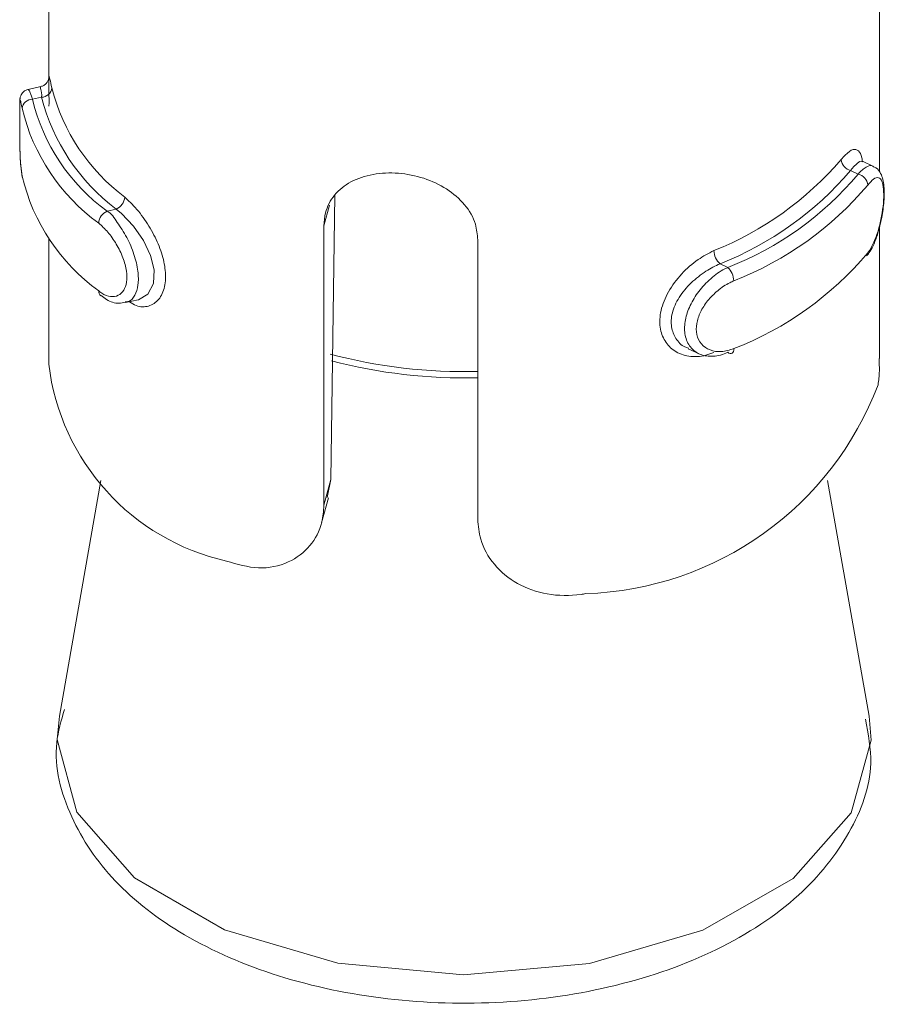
# Model space of a CAD drawing. Header units: millimetres. Extents: x 365 to 1993, y -46 to 1838.
# Tile 1 of 50: x 389.2 to 397.52, y 252.28 to 261.76. Entities that reach past the tile are written whole.
import ezdxf

# ---------------------------------------------------------------- set-up
doc = ezdxf.new("R2010")
doc.units = ezdxf.units.MM

msp = doc.modelspace()

# ---------------------------------------------------------------- linework, layer by layer
at = {"color": 7, "linetype": 'Continuous', "lineweight": 15}
for p, q in [((397.4775, 260.2919), (397.4775, 264.6725)), ((389.4775, 264.5534), (389.4775, 261.183)), ((389.4009, 261.116), (389.2789, 261.0889)), ((389.4076, 261.0136), (389.3204, 260.9942)), ((397.4198, 260.3471), (397.3145, 260.3962)), ((397.1989, 260.3067), (397.2716, 260.2728)), ((392.2307, 260.0713), (392.1944, 257.3346)), ((390.1266, 259.9362), (390.0394, 259.9168)), ((392.1266, 257.0852), (392.1266, 259.775)), ((397.4775, 258.4975), (397.4775, 259.7732)), ((389.4775, 259.6542), (389.4775, 258.4421)), ((393.6084, 259.6406), (393.6084, 256.9508)), ((395.9421, 259.4085), (396.0148, 259.3746)), ((390.2152, 259.0354), (390.3371, 259.0625)), ((395.6348, 258.5919), (395.74, 258.5428)), ((389.9782, 257.3235), (389.5791, 255.0539)), ((392.1266, 257.0852), (392.1944, 257.3346)), ((392.1944, 257.3346), (392.1586, 257.1597)), ((397.3759, 255.0539), (396.9768, 257.3235)), ((392.1043, 256.9149), (392.1702, 257.1571)), ((389.5905, 255.1114), (389.5791, 255.0539))]:
    msp.add_line(p, q, dxfattribs=at)
at = {"color": 8, "linetype": 'Continuous', "lineweight": 15}
msp.add_line((392.1266, 259.775), (392.1811, 259.9755), dxfattribs=at)
at = {"color": 8, "linetype": 'Continuous', "lineweight": 15, "flags": 128}
for points in [[(389.2803, 261.0824), (389.2889, 261.0819), (389.3115, 261.0247), (389.3204, 260.9942), (389.3204, 260.9942), (389.3204, 260.9942)], [(389.5791, 255.0539), (389.559, 254.8288), (389.749, 254.1296), (390.304, 253.4985), (391.1696, 252.9973), (392.2612, 252.6751), (393.4717, 252.5633)], [(393.4717, 252.5633), (394.6829, 252.673), (395.7761, 252.9934), (396.6442, 253.4931), (397.2024, 254.1232), (397.396, 254.8221), (397.3759, 255.0539)]]:
    msp.add_lwpolyline(points, dxfattribs=at)
at = {"color": 7, "linetype": 'Continuous', "lineweight": 15, "flags": 128}
for points in [[(397.3124, 260.3912), (397.285, 260.3949), (397.2288, 260.3457), (397.1989, 260.3067), (397.1989, 260.3067), (397.1989, 260.3067)], [(390.337, 259.0634), (390.3403, 259.0633), (390.4323, 259.1175), (390.4851, 259.2206), (390.4912, 259.3502), (390.4569, 259.4895), (390.3887, 259.6328), (390.2919, 259.773), (390.1778, 259.8942), (390.1266, 259.9361), (390.1266, 259.9362), (390.1266, 259.9362)], [(396.0148, 258.5581), (396.0263, 258.5506), (396.0374, 258.5465), (396.0476, 258.546), (396.0566, 258.5491), (396.0639, 258.5556), (396.0694, 258.5655), (396.0728, 258.5781), (396.0739, 258.5932)]]:
    msp.add_lwpolyline(points, dxfattribs=at)
at = {"color": 7, "linetype": 'Continuous', "lineweight": 15}
for centre, radius, start, end in [((389.4078, 261.1133), 0.0997, 269.90674, 353.61989), ((391.3527, 261.5744), 1.9052, 194.34841, 233.08419), ((389.3194, 260.8952), 0.099, 89.38076, 173.58381), ((391.1302, 261.4233), 1.8599, 193.3392, 234.09345), ((391.2995, 261.4975), 1.9528, 194.34743, 233.08522), ((391.0776, 261.3467), 1.9081, 193.34414, 234.08847), ((394.7005, 262.4856), 3.1771, 291.831, 319.26984), ((397.2279, 260.4233), 0.1202, 185.15974, 256.05179), ((394.7311, 262.4315), 3.2565, 291.8309, 319.27024), ((391.0776, 260.6934), 1.9081, 193.34414, 234.08847), ((394.8998, 262.2633), 3.0964, 291.10565, 319.99473), ((397.2442, 260.1568), 0.1192, 5.19053, 76.70664), ((394.9304, 262.209), 3.1756, 291.10551, 319.99564), ((390.0738, 260.0602), 0.1348, 293.04683, 356.11583), ((390.0941, 259.7923), 0.136, 113.71612, 176.22183), ((396.0587, 259.5414), 0.1767, 181.63839, 228.74486), ((394.9304, 261.5558), 3.1756, 291.10551, 319.99564), ((395.8947, 259.2415), 0.1792, 1.54844, 47.93781), ((390.0118, 259.1446), 0.0535, 176.30103, 232.94046), ((391.6712, 258.704), 2.2093, 186.80762, 257.42696), ((394.5485, 259.3485), 3.1161, 271.82519, 339.27555)]:
    msp.add_arc(centre, radius, start, end, dxfattribs=at)
at = {"color": 8, "linetype": 'Continuous', "lineweight": 15}
for centre, radius, start, end in [((393.4663, 263.3032), 4.9312, 254.9771, 271.65127), ((393.4671, 263.2607), 4.9494, 255.1559, 271.63526)]:
    msp.add_arc(centre, radius, start, end, dxfattribs=at)
at = {"color": 7, "linetype": 'Continuous', "lineweight": 15}
for points, knots in [([(389.4778, 261.1727), (389.4776, 261.1808), (389.4773, 261.1974), (389.4779, 261.2036), (389.4773, 261.1969), (389.4754, 261.1864), (389.4693, 261.1688), (389.4552, 261.1465), (389.4314, 261.1255), (389.4106, 261.1196), (389.4005, 261.1167)], [0, 0, 0, 0, 0.230911, 0.477405, 0.558888, 0.624558, 0.689766, 0.784627, 0.896334, 1, 1, 1, 1]), ([(389.4795, 260.9256), (389.4797, 260.9725), (389.4801, 261.0765), (389.4766, 261.1581), (389.4777, 261.1725), (389.4777, 261.1727)], [0, 0, 0, 0, 0.448684, 0.993425, 1, 1, 1, 1]), ([(389.478, 261.183), (389.478, 261.197), (389.4781, 261.2292), (389.4859, 261.1995), (389.5002, 261.1334), (389.5069, 261.1022)], [0, 0, 0, 0, 0.287304, 0.663115, 1, 1, 1, 1]), ([(389.2798, 261.0882), (389.2781, 261.0881), (389.2651, 261.0873), (389.2448, 261.0752), (389.2236, 261.0564), (389.211, 261.0366), (389.2044, 261.0196), (389.2012, 261.006), (389.1993, 260.9922), (389.1984, 260.9808), (389.1983, 260.9632), (389.1983, 260.9546)], [0, 0, 0, 0, 0.019981, 0.156667, 0.267989, 0.364129, 0.447388, 0.524096, 0.622487, 0.816692, 1, 1, 1, 1]), ([(389.4076, 261.0136), (389.4076, 261.0136), (389.4154, 261.0448), (389.3924, 261.0997), (389.3981, 261.1099), (389.401, 261.1152)], [0, 0, 0, 0, 0.000218, 0.480632, 1, 1, 1, 1]), ([(389.1982, 260.9546), (389.198, 260.9525), (389.1973, 260.9394), (389.1977, 260.8772), (389.1975, 260.7696), (389.1977, 260.6313), (389.2, 260.4862), (389.2066, 260.3501), (389.2162, 260.2854), (389.221, 260.253)], [0, 0, 0, 0, 0.026834, 0.173545, 0.324398, 0.485864, 0.655855, 0.82749, 1, 1, 1, 1]), ([(389.1983, 260.9546), (389.198, 260.9355), (389.1974, 260.8961), (389.1976, 260.7821), (389.1975, 260.6438), (389.1997, 260.4919), (389.206, 260.3477), (389.2173, 260.278), (389.2227, 260.2444)], [0, 0, 0, 0, 0.148705, 0.305842, 0.470127, 0.639646, 0.826457, 1, 1, 1, 1]), ([(397.1081, 260.4125), (397.1212, 260.4279), (397.1633, 260.4775), (397.2241, 260.5191), (397.2762, 260.5044), (397.3047, 260.4582), (397.3105, 260.4042), (397.3119, 260.3912)], [0, 0, 0, 0, 0.126047, 0.405397, 0.670818, 0.921228, 1, 1, 1, 1]), ([(397.3518, 259.4855), (397.3636, 259.4995), (397.4048, 259.5483), (397.4571, 259.6801), (397.5007, 259.8498), (397.5227, 260.0168), (397.5234, 260.167), (397.5023, 260.2623), (397.459, 260.33), (397.4262, 260.3408), (397.4186, 260.3433)], [0, 0, 0, 0, 0.071674, 0.248646, 0.406158, 0.55201, 0.706958, 0.877178, 0.971488, 1, 1, 1, 1]), ([(392.1266, 259.775), (392.1298, 259.8176), (392.138, 259.9267), (392.2199, 260.0791), (392.3787, 260.2076), (392.5946, 260.28), (392.8421, 260.291), (393.0917, 260.2416), (393.3168, 260.1372), (393.4922, 259.9844), (393.5928, 259.8108), (393.6037, 259.6911), (393.6084, 259.6406)], [0, 0, 0, 0, 0.0675451, 0.1728482, 0.2793843, 0.3873236, 0.4946812, 0.6004049, 0.7059582, 0.8130307, 0.9210377, 1, 1, 1, 1]), ([(397.3629, 259.5143), (397.3694, 259.5233), (397.3957, 259.5593), (397.4369, 259.6429), (397.4777, 259.7692), (397.5046, 259.9002), (397.5182, 260.0251), (397.5177, 260.1339), (397.5015, 260.2124), (397.4688, 260.2461), (397.422, 260.2346), (397.3826, 260.1899), (397.3629, 260.1676)], [0, 0, 0, 0, 0.037287, 0.149818, 0.256293, 0.356415, 0.453448, 0.553214, 0.659994, 0.77243, 0.88592, 1, 1, 1, 1]), ([(389.9584, 259.148), (389.9679, 259.141), (390.0062, 259.1125), (390.0731, 259.088), (390.1477, 259.0989), (390.2023, 259.1484), (390.2316, 259.2304), (390.2306, 259.3406), (390.1955, 259.4704), (390.1306, 259.6017), (390.0469, 259.7207), (389.988, 259.7744), (389.9584, 259.8013)], [0, 0, 0, 0, 0.037283, 0.149822, 0.256285, 0.356422, 0.453446, 0.553213, 0.659997, 0.772419, 0.88592, 1, 1, 1, 1]), ([(395.882, 258.5565), (395.8566, 258.5468), (395.7747, 258.5157), (395.6393, 258.5099), (395.5012, 258.5612), (395.4043, 258.6604), (395.3555, 258.7964), (395.364, 258.9629), (395.4373, 259.1446), (395.5658, 259.3153), (395.7227, 259.4544), (395.8309, 259.51), (395.882, 259.5363)], [0, 0, 0, 0, 0.0499845, 0.1607239, 0.2659827, 0.3652559, 0.462973, 0.5656702, 0.6760288, 0.7894236, 0.9004557, 1, 1, 1, 1]), ([(395.9421, 259.4085), (395.9421, 259.4085), (395.8952, 259.3923), (395.8, 259.3394), (395.6581, 259.2301), (395.5414, 259.0896), (395.4739, 258.9396), (395.4656, 258.7993), (395.512, 258.687), (395.5742, 258.6169), (395.625, 258.6007), (395.6369, 258.5969)], [0, 0, 0, 0, 0.00005, 0.132914, 0.280755, 0.429978, 0.572914, 0.704765, 0.830798, 0.960567, 1, 1, 1, 1]), ([(396.0148, 258.5581), (396.0148, 258.5581), (395.9728, 258.5338), (395.8726, 258.5118), (395.7474, 258.5283), (395.6498, 258.6005), (395.5988, 258.7139), (395.5972, 258.8496), (395.6401, 258.9918), (395.721, 259.1316), (395.8353, 259.2581), (395.9369, 259.3369), (396.001, 259.3667), (396.0148, 259.3746), (396.0148, 259.3746)], [0, 0, 0, 0, 0.0000375, 0.1122147, 0.2244859, 0.3370868, 0.4455819, 0.54754, 0.6461718, 0.7467889, 0.8524451, 0.9632503, 0.9999625, 1, 1, 1, 1]), ([(396.0739, 259.2464), (396.0608, 259.2405), (396.0084, 259.2167), (395.9183, 259.1558), (395.8196, 259.0565), (395.7483, 258.9462), (395.7105, 258.8327), (395.7117, 258.7235), (395.7571, 258.6315), (395.842, 258.5733), (395.9531, 258.555), (396.0335, 258.5804), (396.0739, 258.5932)], [0, 0, 0, 0, 0.037291, 0.149803, 0.256287, 0.356424, 0.453443, 0.55321, 0.660002, 0.772406, 0.885921, 1, 1, 1, 1]), ([(389.9832, 259.1058), (389.9996, 259.0917), (390.0472, 259.0505), (390.1338, 259.0216), (390.1928, 259.0364), (390.2124, 259.0413)], [0, 0, 0, 0, 0.258982, 0.754059, 1, 1, 1, 1]), ([(397.463, 258.2458), (397.4686, 258.2867), (397.4779, 258.3556), (397.4748, 258.4565), (397.4735, 258.4975)], [0, 0, 0, 0, 0.593448, 1, 1, 1, 1]), ([(391.1902, 256.5477), (391.2929, 256.5175), (391.4984, 256.4568), (391.789, 256.5186), (392.0038, 256.6814), (392.1119, 256.8857), (392.1225, 257.0298), (392.1266, 257.0852)], [0, 0, 0, 0, 0.227114, 0.454904, 0.667247, 0.872123, 1, 1, 1, 1]), ([(393.6084, 256.9508), (393.614, 256.8861), (393.6276, 256.7317), (393.754, 256.5066), (393.9806, 256.3175), (394.2766, 256.2144), (394.5095, 256.2113), (394.6331, 256.2316), (394.6478, 256.234)], [0, 0, 0, 0, 0.147081, 0.351364, 0.555317, 0.760043, 0.971386, 1, 1, 1, 1]), ([(389.6279, 255.1199), (389.5971, 255.0135), (389.4978, 254.6717), (389.6599, 254.073), (390.0845, 253.4408), (390.7671, 252.9168), (391.6684, 252.525), (392.7317, 252.3019), (393.8587, 252.27), (394.9577, 252.4329), (395.9441, 252.783), (396.7172, 253.2891), (397.2105, 253.9063), (397.4403, 254.513), (397.3682, 254.8836), (397.3406, 255.0257)], [0, 0, 0, 0, 0.035855, 0.115283, 0.193247, 0.274939, 0.360908, 0.447835, 0.534568, 0.621476, 0.709005, 0.797781, 0.877464, 0.953014, 1, 1, 1, 1])]:
    msp.add_open_spline(points, degree=3, knots=knots, dxfattribs=at)
at = {"color": 8, "linetype": 'Continuous', "lineweight": 15}
for points, knots in [([(389.221, 260.9063), (389.2193, 260.9151), (389.2125, 260.9506), (389.2043, 260.9872), (389.1993, 260.995), (389.1985, 260.9669), (389.1982, 260.9546)], [0, 0, 0, 0, 0.110079, 0.442437, 0.756757, 1, 1, 1, 1]), ([(397.2716, 260.2728), (397.2716, 260.2728), (397.2962, 260.304), (397.3509, 260.3443), (397.4002, 260.3651), (397.4169, 260.346), (397.4187, 260.344)], [0, 0, 0, 0, 0.000169, 0.471938, 0.944024, 1, 1, 1, 1]), ([(390.2083, 260.0511), (390.2267, 260.035), (390.286, 259.9832), (390.3871, 259.8626), (390.4926, 259.6921), (390.5682, 259.5144), (390.6066, 259.3403), (390.5999, 259.1805), (390.5423, 259.0559), (390.4429, 258.9937), (390.3398, 258.9906), (390.2771, 259.0308), (390.2557, 259.0444)], [0, 0, 0, 0, 0.052184, 0.167839, 0.27775, 0.381438, 0.483479, 0.590728, 0.705968, 0.82439, 0.940354, 1, 1, 1, 1]), ([(390.0394, 259.9168), (390.0394, 259.9168), (390.0814, 259.8925), (390.1343, 259.8117), (390.2325, 259.6675), (390.3024, 259.5013), (390.3408, 259.3401), (390.3421, 259.2024), (390.3095, 259.1025), (390.2638, 259.0462), (390.2255, 259.0429), (390.2138, 259.0419)], [0, 0, 0, 0, 0.000041, 0.141782, 0.28363, 0.425911, 0.562981, 0.691794, 0.816406, 0.943531, 1, 1, 1, 1])]:
    msp.add_open_spline(points, degree=3, knots=knots, dxfattribs=at)

doc.saveas('drawing.dxf')
